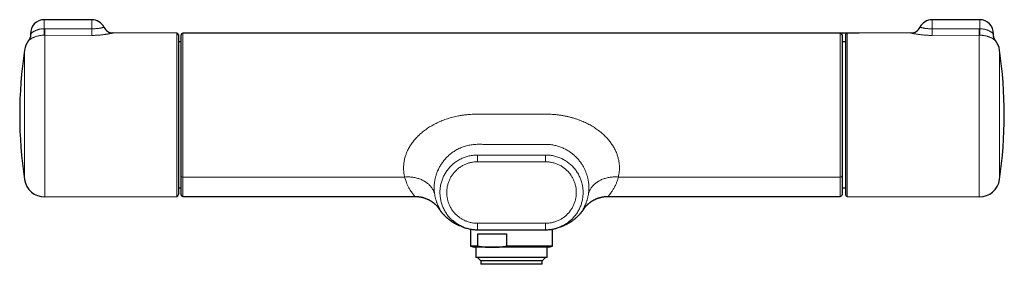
# Model space of a CAD drawing. Header units: millimetres. Extents: x 8 to 1132, y 12 to 2282.
# Tile 35 of 53: x 482 to 772, y 1252 to 1324. Entities that reach past the tile are written whole.
import ezdxf

# ---------------------------------------------------------------- set-up
doc = ezdxf.new("R2010")
doc.units = ezdxf.units.MM

msp = doc.modelspace()

# ---------------------------------------------------------------- linework, layer by layer
at = {"color": 7, "linetype": 'Continuous', "lineweight": 30}
for p, q in [((503.57, 1324), (489.57, 1324)), ((764.73, 1324), (750.73, 1324)), ((528.57, 1320), (509.84, 1320.08)), ((529.07, 1319.5), (529.07, 1272.5)), ((729.29, 1320.02), (530.31, 1320.02)), ((725.23, 1319.5), (725.23, 1272.5)), ((744.46, 1320.08), (725.73, 1320)), ((529.81, 1317.51), (529.07, 1317.51)), ((725.23, 1317.51), (724.21, 1317.51)), ((529.07, 1274.48), (529.81, 1274.48)), ((724.21, 1274.48), (725.23, 1274.48)), ((489.73, 1271.83), (528.57, 1272)), ((530.31, 1271.99), (598.55, 1271.99)), ((655.47, 1271.99), (723.71, 1271.99)), ((725.73, 1272), (764.57, 1271.83)), ((605.51, 1268.63), (605.29, 1268.95)), ((648.51, 1268.63), (648.73, 1268.95)), ((614.96, 1262.27), (614.96, 1257.38)), ((637.01, 1262.08), (617.01, 1262.08)), ((617.09, 1261), (625.49, 1261)), ((617.09, 1257.38), (617.09, 1261)), ((625.49, 1261), (625.49, 1257.38)), ((639.06, 1257.38), (639.06, 1262.27)), ((614.96, 1257.38), (616.01, 1257)), ((617.09, 1257.38), (614.96, 1257.38)), ((621.29, 1257), (616.01, 1257)), ((616.51, 1257), (616.51, 1254)), ((638.01, 1257), (621.29, 1257)), ((639.06, 1257.38), (625.49, 1257.38)), ((637.51, 1254), (637.51, 1257)), ((638.01, 1257), (639.06, 1257.38)), ((637.51, 1254), (616.51, 1254)), ((617.01, 1254), (618.01, 1253)), ((636.01, 1253), (637.01, 1254)), ((618.01, 1253), (618.01, 1252)), ((636.01, 1253), (618.01, 1253)), ((636.01, 1252), (618.01, 1252)), ((636.01, 1252), (636.01, 1253))]:
    msp.add_line(p, q, dxfattribs=at)
at = {"color": 8, "linetype": 'Continuous', "lineweight": 0}
for p, q in [((489.57, 1321.35), (489.57, 1324)), ((503.57, 1321.31), (503.57, 1324)), ((750.73, 1324), (750.73, 1321.31)), ((764.73, 1324), (764.73, 1321.35)), ((489.57, 1321.35), (489.75, 1321.35)), ((764.56, 1321.35), (764.73, 1321.35)), ((489.73, 1319.45), (489.62, 1319.45)), ((489.73, 1319.45), (489.73, 1271.83)), ((503.56, 1319.38), (489.73, 1319.45)), ((528.57, 1272), (528.57, 1320)), ((725.73, 1320), (725.73, 1272)), ((764.57, 1319.45), (750.75, 1319.38)), ((764.57, 1271.83), (764.57, 1319.45)), ((764.69, 1319.45), (764.57, 1319.45)), ((483.77, 1276.95), (483.77, 1315.05)), ((770.53, 1315.05), (770.53, 1276.95)), ((617.01, 1282.18), (617.01, 1284.17)), ((617.01, 1284.17), (637.01, 1284.17)), ((637.01, 1284.17), (637.01, 1282.18)), ((637.01, 1282.18), (617.01, 1282.18)), ((595.58, 1277.69), (530.31, 1277.69)), ((723.71, 1277.69), (658.44, 1277.69)), ((617.01, 1264.08), (617.01, 1262.08)), ((617.01, 1264.08), (637.01, 1264.08)), ((637.01, 1262.08), (637.01, 1264.08)), ((642.33, 1263.38), (642.34, 1263.39))]:
    msp.add_line(p, q, dxfattribs=at)
at = {"color": 8, "linetype": 'Continuous', "lineweight": 0, "flags": 128}
for points in [[(489.75, 1321.35), (497.75, 1321.33), (503.57, 1321.31)], [(750.73, 1321.31), (758.73, 1321.33), (764.56, 1321.35)], [(604.41, 1272.58), (604.35, 1272.81), (604.29, 1273.04), (604.21, 1273.26), (604.13, 1273.48), (604.03, 1273.7), (603.93, 1273.91), (603.81, 1274.12), (603.69, 1274.33), (603.55, 1274.53), (603.41, 1274.73), (603.25, 1274.92), (603.09, 1275.11), (602.92, 1275.29), (602.74, 1275.47), (602.55, 1275.64), (602.35, 1275.81), (602.15, 1275.97), (601.94, 1276.12), (601.72, 1276.27), (601.49, 1276.41), (601.26, 1276.55), (601.02, 1276.68), (600.77, 1276.8), (600.51, 1276.92), (600.26, 1277.02), (599.99, 1277.12), (599.72, 1277.22), (599.45, 1277.3), (599.17, 1277.38), (598.88, 1277.45), (598.6, 1277.51), (598.3, 1277.57), (598.01, 1277.61), (597.71, 1277.65), (597.41, 1277.68), (597.11, 1277.7), (596.81, 1277.72), (596.5, 1277.72), (596.2, 1277.72), (595.89, 1277.71), (595.58, 1277.69)], [(598.55, 1271.99), (598.56, 1271.99), (598.55, 1272.01), (598.52, 1272.05), (598.47, 1272.13), (598.39, 1272.23), (598.31, 1272.34), (598.21, 1272.46), (598.08, 1272.63), (597.93, 1272.82), (597.77, 1273.04), (597.6, 1273.29), (597.42, 1273.55), (597.22, 1273.85), (597.02, 1274.18), (596.82, 1274.53), (596.62, 1274.9), (596.43, 1275.3), (596.25, 1275.7), (596.08, 1276.12), (595.9, 1276.62), (595.73, 1277.14), (595.58, 1277.69), (595.58, 1277.69), (595.58, 1277.69)], [(649.61, 1272.58), (649.67, 1272.81), (649.73, 1273.04), (649.81, 1273.26), (649.89, 1273.48), (649.99, 1273.7), (650.1, 1273.91), (650.21, 1274.12), (650.34, 1274.33), (650.47, 1274.53), (650.62, 1274.73), (650.77, 1274.92), (650.93, 1275.11), (651.1, 1275.29), (651.28, 1275.47), (651.47, 1275.64), (651.67, 1275.81), (651.87, 1275.97), (652.09, 1276.12), (652.31, 1276.27), (652.53, 1276.41), (652.77, 1276.55), (653.01, 1276.68), (653.25, 1276.8), (653.51, 1276.92), (653.77, 1277.02), (654.03, 1277.12), (654.3, 1277.22), (654.58, 1277.3), (654.86, 1277.38), (655.14, 1277.45), (655.43, 1277.51), (655.72, 1277.57), (656.01, 1277.61), (656.31, 1277.65), (656.61, 1277.68), (656.91, 1277.7), (657.21, 1277.72), (657.52, 1277.72), (657.83, 1277.72), (658.13, 1277.71), (658.44, 1277.69)]]:
    msp.add_lwpolyline(points, dxfattribs=at)
at = {"color": 7, "linetype": 'Continuous', "lineweight": 30, "flags": 128}
msp.add_lwpolyline([(509.84, 1320.08), (509.79, 1320.08), (509.77, 1320.08), (509.77, 1320.08), (509.77, 1320.08), (509.77, 1320.08), (509.77, 1320.08), (509.77, 1320.08), (509.77, 1320.08), (509.77, 1320.08), (509.77, 1320.08), (509.77, 1320.08), (509.77, 1320.08), (509.77, 1320.08), (509.77, 1320.08), (509.77, 1320.08)], dxfattribs=at)
at = {"color": 7, "linetype": 'Continuous', "lineweight": 30}
for centre, radius, start, end in [((489.57, 1320), 4, 90, 182.7404), ((503.57, 1320), 4, 26.1475, 90), ((750.73, 1320), 4, 90, 153.8515), ((764.73, 1320), 4, 357.2601, 90), ((509.85, 1323.08), 3, 206.1314, 269.7475), ((744.45, 1323.08), 3, 270.2512, 333.8725), ((489.71, 1314.17), 6, 142.3858, 171.5732), ((528.57, 1319.5), 0.5, 0, 89.75), ((530.31, 1319.52), 0.5, 89.991, 179.9394), ((723.71, 1319.52), 0.5, 0.0039, 89.9681), ((725.73, 1319.5), 0.5, 90.25, 180), ((764.6, 1314.17), 6, 8.4268, 37.6145), ((612.37, 1296), 130, 171.5732, 188.4268), ((641.93, 1296), 130, 351.5732, 8.4268), ((489.71, 1277.83), 6, 188.4268, 270.25), ((764.6, 1277.83), 6, 269.75, 351.5732), ((528.57, 1272.5), 0.5, 270.25, 0), ((530.31, 1272.49), 0.5, 180, 269.9955), ((723.71, 1272.49), 0.5, 269.9974, 0), ((725.73, 1272.5), 0.5, 180, 269.75), ((504, 1010.45), 274.91, 66.721, 66.9394)]:
    msp.add_arc(centre, radius, start, end, dxfattribs=at)
at = {"color": 8, "linetype": 'Continuous', "lineweight": 0}
for centre, radius, start, end in [((616.16, 1323.48), 126.61, 180.9651, 181.8247), ((42.97, 1323.48), 446.79, 359.4833, 359.7268), ((32.19, 1323.55), 471.39, 359.4937, 359.7279), ((1222.1, 1323.55), 471.37, 180.2721, 180.5063), ((1211.34, 1323.48), 446.79, 180.2732, 180.5167), ((638.14, 1323.48), 126.61, 358.1753, 359.0349), ((530.26, 1278.14), 0.453, 188.7196, 276.6367), ((723.76, 1278.14), 0.453, 263.3631, 351.2806)]:
    msp.add_arc(centre, radius, start, end, dxfattribs=at)
for points, knots in [([(485.58, 1319.81), (485.57, 1319.81), (485.57, 1319.8), (485.59, 1319.82), (485.63, 1319.86), (485.71, 1319.93), (485.8, 1320.02), (485.93, 1320.12), (486.08, 1320.24), (486.25, 1320.36), (486.44, 1320.48), (486.65, 1320.6), (486.89, 1320.72), (487.14, 1320.84), (487.4, 1320.95), (487.68, 1321.04), (487.97, 1321.13), (488.28, 1321.2), (488.59, 1321.26), (488.91, 1321.31), (489.24, 1321.34), (489.46, 1321.34), (489.57, 1321.35)], [0, 0, 0, 0, 0.006004, 0.060033, 0.114246, 0.168302, 0.220982, 0.2739, 0.326854, 0.379583, 0.431644, 0.483889, 0.536138, 0.588204, 0.639574, 0.691123, 0.742668, 0.794034, 0.845434, 0.897019, 0.948602, 1, 1, 1, 1]), ([(503.57, 1321.31), (503.65, 1321.31), (503.8, 1321.31), (504.05, 1321.31), (504.32, 1321.33), (504.62, 1321.34), (504.9, 1321.37), (505.19, 1321.4), (505.46, 1321.43), (505.72, 1321.47), (505.96, 1321.5), (506.19, 1321.55), (506.39, 1321.58), (506.57, 1321.62), (506.74, 1321.66), (506.87, 1321.69), (506.98, 1321.72), (507.07, 1321.74), (507.13, 1321.75), (507.16, 1321.76), (507.16, 1321.76), (507.16, 1321.76)], [0, 0, 0, 0, 0.039455, 0.079097, 0.130681, 0.182267, 0.235544, 0.288824, 0.3431, 0.397379, 0.453428, 0.509479, 0.565158, 0.620839, 0.678235, 0.735633, 0.791491, 0.84735, 0.904845, 0.962339, 1, 1, 1, 1]), ([(747.15, 1321.76), (747.15, 1321.76), (747.14, 1321.76), (747.16, 1321.76), (747.21, 1321.75), (747.28, 1321.73), (747.38, 1321.7), (747.49, 1321.68), (747.63, 1321.64), (747.79, 1321.61), (747.97, 1321.57), (748.16, 1321.54), (748.36, 1321.5), (748.59, 1321.47), (748.82, 1321.43), (749.07, 1321.4), (749.33, 1321.37), (749.6, 1321.35), (749.87, 1321.33), (750.15, 1321.32), (750.44, 1321.31), (750.64, 1321.31), (750.73, 1321.31)], [0, 0, 0, 0, 0.0172864, 0.0722445, 0.1287435, 0.1852421, 0.2381182, 0.2909938, 0.3452794, 0.3995641, 0.4497182, 0.4998712, 0.5513186, 0.6027645, 0.6517139, 0.7006619, 0.7509512, 0.801239, 0.8501963, 0.8991526, 0.9495765, 1, 1, 1, 1]), ([(764.73, 1321.35), (764.82, 1321.35), (764.99, 1321.34), (765.26, 1321.32), (765.57, 1321.28), (765.89, 1321.23), (766.21, 1321.16), (766.51, 1321.08), (766.8, 1320.98), (767.07, 1320.88), (767.33, 1320.77), (767.58, 1320.64), (767.83, 1320.5), (768.06, 1320.36), (768.25, 1320.22), (768.4, 1320.1), (768.52, 1320), (768.62, 1319.92), (768.68, 1319.85), (768.72, 1319.81), (768.73, 1319.81), (768.73, 1319.81)], [0, 0, 0, 0, 0.03933, 0.078659, 0.131231, 0.184, 0.236772, 0.289349, 0.341121, 0.393073, 0.445029, 0.496804, 0.558518, 0.620383, 0.682083, 0.735859, 0.78975, 0.843497, 0.897619, 0.951902, 1, 1, 1, 1]), ([(489.62, 1319.45), (489.49, 1319.44), (489.24, 1319.44), (488.86, 1319.4), (488.48, 1319.36), (488.11, 1319.29), (487.75, 1319.21), (487.41, 1319.12), (487.08, 1319.02), (486.77, 1318.9), (486.48, 1318.78), (486.2, 1318.66), (485.96, 1318.53), (485.76, 1318.41), (485.6, 1318.31), (485.48, 1318.23), (485.35, 1318.14), (485.22, 1318.05), (485.12, 1317.97), (485.04, 1317.91), (484.99, 1317.87), (484.96, 1317.84), (484.95, 1317.83), (484.95, 1317.83), (484.96, 1317.83)], [0, 0, 0, 0, 0.044021, 0.088043, 0.133809, 0.179577, 0.225347, 0.271121, 0.318556, 0.365996, 0.416276, 0.466562, 0.518421, 0.570286, 0.608202, 0.646149, 0.68407, 0.742461, 0.800856, 0.8485, 0.896145, 0.944471, 0.992798, 1, 1, 1, 1]), ([(509.84, 1320.08), (509.84, 1320.08), (509.83, 1320.08), (509.8, 1320.07), (509.75, 1320.06), (509.68, 1320.05), (509.59, 1320.03), (509.47, 1320), (509.34, 1319.97), (509.18, 1319.94), (509.01, 1319.91), (508.82, 1319.87), (508.61, 1319.83), (508.38, 1319.79), (508.13, 1319.75), (507.88, 1319.71), (507.61, 1319.67), (507.32, 1319.63), (507.02, 1319.59), (506.7, 1319.55), (506.39, 1319.52), (506.06, 1319.49), (505.74, 1319.46), (505.4, 1319.44), (505.06, 1319.42), (504.71, 1319.4), (504.34, 1319.39), (503.96, 1319.38), (503.69, 1319.38), (503.56, 1319.38)], [0, 0, 0, 0, 0.035515, 0.070761, 0.10604, 0.141286, 0.177798, 0.214346, 0.250859, 0.287071, 0.323317, 0.359531, 0.39697, 0.434443, 0.471884, 0.508694, 0.545535, 0.582346, 0.620279, 0.658243, 0.696177, 0.732348, 0.768545, 0.804716, 0.84186, 0.879031, 0.916175, 0.958009, 1, 1, 1, 1]), ([(530.31, 1320.01), (530.31, 1320.01), (530.31, 1320.02), (530.31, 1320), (530.31, 1319.95), (530.31, 1319.85), (530.31, 1319.71), (530.31, 1319.53), (530.31, 1319.33), (530.31, 1319.1), (530.31, 1318.86), (530.31, 1318.59), (530.31, 1318.3), (530.31, 1317.96), (530.31, 1317.56), (530.31, 1317.1), (530.31, 1316.61), (530.31, 1316.11), (530.31, 1315.61), (530.31, 1315.12), (530.31, 1314.61), (530.31, 1314.08), (530.31, 1313.54), (530.31, 1312.98), (530.31, 1312.4), (530.31, 1311.81), (530.31, 1311.2), (530.31, 1310.57), (530.31, 1309.92), (530.31, 1309.24), (530.31, 1308.55), (530.31, 1307.84), (530.31, 1307.12), (530.31, 1306.4), (530.31, 1305.68), (530.31, 1304.95), (530.31, 1304.2), (530.31, 1303.44), (530.31, 1302.66), (530.31, 1301.87), (530.31, 1301.07), (530.31, 1300.27), (530.31, 1299.46), (530.31, 1298.66), (530.31, 1297.87), (530.31, 1297.07), (530.31, 1296.27), (530.31, 1295.47), (530.31, 1294.66), (530.31, 1293.84), (530.31, 1293.02), (530.31, 1292.21), (530.31, 1291.34), (530.31, 1290.42), (530.31, 1289.46), (530.31, 1288.5), (530.31, 1287.62), (530.31, 1286.8), (530.31, 1286.05), (530.31, 1285.3), (530.31, 1284.58), (530.31, 1283.81), (530.31, 1283.01), (530.31, 1282.18), (530.31, 1281.38), (530.31, 1280.65), (530.31, 1279.98), (530.31, 1279.38), (530.31, 1278.8), (530.31, 1278.23), (530.31, 1277.87), (530.31, 1277.69)], [0, 0, 0, 0, 0.0028813, 0.0172678, 0.0316458, 0.0487294, 0.0658276, 0.0829257, 0.1000092, 0.1140727, 0.1281487, 0.1422291, 0.1563052, 0.1703688, 0.1874231, 0.2044922, 0.2215615, 0.238616, 0.2526521, 0.2667006, 0.280753, 0.2948011, 0.308837, 0.3224519, 0.336078, 0.3497081, 0.3633346, 0.3769497, 0.3909594, 0.4049812, 0.4190073, 0.4330294, 0.4470393, 0.4606491, 0.4742703, 0.4878953, 0.5015163, 0.5151259, 0.5291318, 0.5431499, 0.5571721, 0.5711903, 0.5851964, 0.5988208, 0.6124565, 0.6260959, 0.6397313, 0.6533555, 0.6673771, 0.6814111, 0.6954494, 0.7094837, 0.7235057, 0.7405339, 0.7575766, 0.7746193, 0.7916473, 0.8056628, 0.8196906, 0.8337226, 0.8477505, 0.8617658, 0.8787922, 0.8958332, 0.9128743, 0.9299008, 0.9439126, 0.9579367, 0.9719647, 0.9859885, 1, 1, 1, 1]), ([(723.71, 1277.69), (723.71, 1277.69), (723.71, 1277.87), (723.71, 1278.21), (723.71, 1278.76), (723.71, 1279.32), (723.71, 1279.96), (723.71, 1280.66), (723.71, 1281.44), (723.71, 1282.25), (723.71, 1283.04), (723.71, 1283.79), (723.71, 1284.5), (723.71, 1285.23), (723.71, 1285.97), (723.71, 1286.78), (723.71, 1287.66), (723.71, 1288.6), (723.71, 1289.56), (723.71, 1290.47), (723.71, 1291.33), (723.71, 1292.14), (723.71, 1292.96), (723.71, 1293.78), (723.71, 1294.59), (723.71, 1295.39), (723.71, 1296.19), (723.71, 1296.99), (723.71, 1297.79), (723.71, 1298.59), (723.71, 1299.39), (723.71, 1300.21), (723.71, 1301.01), (723.71, 1301.81), (723.71, 1302.66), (723.71, 1303.56), (723.71, 1304.5), (723.71, 1305.42), (723.71, 1306.28), (723.71, 1307.06), (723.71, 1307.78), (723.71, 1308.49), (723.71, 1309.19), (723.71, 1309.91), (723.71, 1310.67), (723.71, 1311.44), (723.71, 1312.2), (723.71, 1312.88), (723.71, 1313.49), (723.71, 1314.04), (723.71, 1314.57), (723.71, 1315.08), (723.71, 1315.58), (723.71, 1316.05), (723.71, 1316.51), (723.71, 1316.94), (723.71, 1317.34), (723.71, 1317.72), (723.71, 1318.08), (723.71, 1318.41), (723.71, 1318.71), (723.71, 1318.98), (723.71, 1319.22), (723.71, 1319.42), (723.71, 1319.59), (723.71, 1319.74), (723.71, 1319.85), (723.71, 1319.94), (723.71, 1319.99), (723.71, 1320.01), (723.71, 1320.01), (723.71, 1320)], [0, 0, 0, 0, 0.000001, 0.013567, 0.027133, 0.040759, 0.054385, 0.071458, 0.088545, 0.105633, 0.122706, 0.13676, 0.150826, 0.164897, 0.178963, 0.193017, 0.21008, 0.227158, 0.244236, 0.261299, 0.275343, 0.289399, 0.303459, 0.317515, 0.331558, 0.345178, 0.358808, 0.372443, 0.386073, 0.399693, 0.413706, 0.427731, 0.441761, 0.455786, 0.469799, 0.486807, 0.503829, 0.52085, 0.537857, 0.551857, 0.565868, 0.579884, 0.593896, 0.607895, 0.624924, 0.641968, 0.659012, 0.676041, 0.69006, 0.704092, 0.718127, 0.732159, 0.746179, 0.760672, 0.775178, 0.789688, 0.804194, 0.818687, 0.833658, 0.848644, 0.863635, 0.878621, 0.893591, 0.907982, 0.922386, 0.936795, 0.951199, 0.96559, 0.980422, 0.995264, 1, 1, 1, 1]), ([(750.75, 1319.38), (750.58, 1319.38), (750.25, 1319.38), (749.75, 1319.39), (749.25, 1319.41), (748.77, 1319.44), (748.3, 1319.48), (747.85, 1319.52), (747.42, 1319.57), (747, 1319.62), (746.62, 1319.68), (746.25, 1319.73), (745.92, 1319.79), (745.64, 1319.84), (745.42, 1319.88), (745.25, 1319.92), (745.09, 1319.95), (744.95, 1319.98), (744.82, 1320), (744.71, 1320.03), (744.62, 1320.05), (744.55, 1320.06), (744.5, 1320.07), (744.47, 1320.08), (744.46, 1320.08), (744.46, 1320.08), (744.46, 1320.08)], [0, 0, 0, 0, 0.051868, 0.103736, 0.156848, 0.209959, 0.260635, 0.311311, 0.363201, 0.41509, 0.465163, 0.515234, 0.566601, 0.617966, 0.651902, 0.685863, 0.719797, 0.754768, 0.789769, 0.824739, 0.859257, 0.893807, 0.928325, 0.964044, 0.999799, 1, 1, 1, 1]), ([(769.35, 1317.83), (769.35, 1317.83), (769.35, 1317.84), (769.32, 1317.86), (769.28, 1317.89), (769.22, 1317.94), (769.14, 1318.01), (769.04, 1318.08), (768.93, 1318.16), (768.79, 1318.26), (768.63, 1318.36), (768.45, 1318.47), (768.23, 1318.59), (767.99, 1318.71), (767.73, 1318.83), (767.47, 1318.93), (767.22, 1319.02), (767, 1319.09), (766.73, 1319.17), (766.42, 1319.24), (766.1, 1319.31), (765.8, 1319.36), (765.54, 1319.39), (765.27, 1319.42), (764.98, 1319.44), (764.79, 1319.45), (764.69, 1319.45)], [0, 0, 0, 0, 0.040639, 0.088479, 0.136998, 0.185515, 0.230088, 0.27466, 0.319876, 0.36509, 0.411592, 0.458091, 0.505604, 0.553112, 0.600588, 0.648059, 0.680754, 0.713481, 0.746172, 0.791663, 0.837152, 0.86868, 0.900245, 0.931772, 0.96579, 1, 1, 1, 1]), ([(595.58, 1277.69), (595.58, 1277.69), (595.52, 1277.85), (595.49, 1278.18), (595.38, 1278.68), (595.32, 1279.2), (595.28, 1279.71), (595.26, 1280.2), (595.27, 1280.67), (595.29, 1281.15), (595.33, 1281.64), (595.4, 1282.16), (595.51, 1282.72), (595.65, 1283.31), (595.81, 1283.86), (595.98, 1284.37), (596.16, 1284.83), (596.35, 1285.29), (596.55, 1285.71), (596.74, 1286.07), (596.95, 1286.46), (597.23, 1286.93), (597.59, 1287.47), (597.98, 1288), (598.39, 1288.52), (598.83, 1289.04), (599.31, 1289.55), (599.81, 1290.03), (600.33, 1290.51), (600.87, 1290.96), (601.43, 1291.4), (602.01, 1291.82), (602.61, 1292.23), (603.22, 1292.61), (603.86, 1292.98), (604.51, 1293.32), (605.19, 1293.66), (605.91, 1293.99), (606.66, 1294.3), (607.42, 1294.59), (608.2, 1294.85), (608.99, 1295.09), (609.79, 1295.31), (610.6, 1295.51), (611.47, 1295.69), (612.41, 1295.86), (613.41, 1295.99), (614.42, 1296.1), (615.43, 1296.16), (616.44, 1296.21), (619.13, 1296.23), (623.49, 1296.21), (629.64, 1296.21), (634.04, 1296.22), (636.69, 1296.21), (637.48, 1296.2), (638.26, 1296.18), (639.05, 1296.14), (639.9, 1296.08), (640.82, 1295.97), (641.81, 1295.83), (642.79, 1295.65), (643.75, 1295.44), (644.67, 1295.2), (645.57, 1294.93), (646.46, 1294.64), (647.28, 1294.33), (648.04, 1294.02), (648.74, 1293.7), (649.43, 1293.37), (650.11, 1293.01), (650.77, 1292.63), (651.41, 1292.23), (652.03, 1291.81), (652.64, 1291.37), (653.2, 1290.93), (653.7, 1290.5), (654.16, 1290.09), (654.6, 1289.66), (655.02, 1289.22), (655.43, 1288.76), (655.82, 1288.29), (656.19, 1287.8), (656.54, 1287.31), (656.87, 1286.79), (657.18, 1286.26), (657.47, 1285.72), (657.73, 1285.17), (657.95, 1284.64), (658.13, 1284.12), (658.29, 1283.63), (658.42, 1283.14), (658.53, 1282.64), (658.62, 1282.15), (658.69, 1281.66), (658.73, 1281.17), (658.76, 1280.67), (658.76, 1280.16), (658.72, 1279.63), (658.67, 1279.12), (658.6, 1278.63), (658.52, 1278.15), (658.47, 1277.85), (658.44, 1277.69)], [0, 0, 0, 0, 0.000001, 0.008312, 0.01663, 0.024947, 0.033256, 0.040133, 0.047019, 0.053907, 0.060791, 0.067666, 0.075671, 0.083682, 0.091687, 0.097868, 0.104055, 0.110242, 0.116423, 0.120676, 0.124928, 0.132539, 0.14016, 0.147781, 0.155393, 0.163307, 0.171228, 0.179151, 0.187066, 0.195082, 0.203106, 0.21113, 0.219148, 0.227351, 0.23556, 0.24377, 0.251974, 0.261084, 0.270198, 0.279313, 0.288423, 0.297685, 0.306952, 0.316219, 0.325481, 0.336776, 0.34808, 0.359394, 0.370711, 0.382025, 0.393325, 0.460702, 0.528079, 0.599269, 0.608053, 0.61684, 0.625626, 0.634408, 0.643188, 0.654312, 0.665443, 0.676574, 0.687698, 0.698144, 0.708595, 0.719047, 0.729491, 0.738042, 0.746601, 0.755161, 0.763718, 0.772268, 0.780706, 0.789151, 0.797595, 0.806032, 0.812989, 0.819954, 0.826921, 0.833884, 0.84084, 0.847951, 0.855069, 0.862186, 0.869296, 0.876686, 0.884086, 0.891486, 0.898876, 0.905486, 0.912103, 0.918721, 0.925331, 0.932168, 0.939012, 0.945856, 0.952694, 0.960563, 0.96844, 0.976329, 0.984226, 0.99212, 1, 1, 1, 1]), ([(649.61, 1272.58), (649.63, 1272.71), (649.67, 1272.97), (649.71, 1273.39), (649.75, 1273.82), (649.76, 1274.25), (649.76, 1274.67), (649.75, 1275.08), (649.73, 1275.5), (649.68, 1275.93), (649.63, 1276.36), (649.56, 1276.79), (649.47, 1277.2), (649.37, 1277.63), (649.26, 1278.05), (649.13, 1278.46), (648.99, 1278.85), (648.84, 1279.25), (648.67, 1279.66), (648.47, 1280.08), (648.25, 1280.51), (648.02, 1280.94), (647.75, 1281.37), (647.45, 1281.82), (647.12, 1282.27), (646.77, 1282.71), (646.4, 1283.14), (646, 1283.56), (645.63, 1283.91), (645.31, 1284.2), (644.98, 1284.48), (644.58, 1284.79), (644.12, 1285.12), (643.63, 1285.43), (643.13, 1285.72), (642.61, 1286), (642.07, 1286.25), (641.51, 1286.48), (640.94, 1286.68), (640.35, 1286.86), (639.74, 1287.01), (639.12, 1287.14), (638.54, 1287.22), (637.98, 1287.27), (637.46, 1287.3), (636.94, 1287.31), (636.42, 1287.31), (634.23, 1287.31), (630.36, 1287.31), (624.82, 1287.31), (620.9, 1287.3), (618.59, 1287.31), (617.9, 1287.32), (617.21, 1287.32), (616.51, 1287.31), (615.82, 1287.26), (615.12, 1287.17), (614.43, 1287.05), (613.76, 1286.89), (613.11, 1286.69), (612.48, 1286.47), (611.86, 1286.21), (611.26, 1285.92), (610.67, 1285.6), (610.11, 1285.26), (609.58, 1284.89), (609.07, 1284.5), (608.59, 1284.09), (608.13, 1283.66), (607.69, 1283.21), (607.29, 1282.76), (606.93, 1282.31), (606.6, 1281.85), (606.29, 1281.39), (606, 1280.93), (605.75, 1280.47), (605.55, 1280.07), (605.39, 1279.74), (605.25, 1279.41), (605.09, 1279.02), (604.93, 1278.59), (604.8, 1278.15), (604.68, 1277.73), (604.57, 1277.31), (604.49, 1276.89), (604.42, 1276.49), (604.35, 1276.05), (604.3, 1275.59), (604.27, 1275.11), (604.26, 1274.64), (604.26, 1274.2), (604.28, 1273.77), (604.31, 1273.35), (604.35, 1272.96), (604.39, 1272.71), (604.41, 1272.58)], [0, 0, 0, 0, 0.011778, 0.023562, 0.035345, 0.047121, 0.056737, 0.066363, 0.075989, 0.08561, 0.095222, 0.103549, 0.111882, 0.120215, 0.12854, 0.135776, 0.143018, 0.15026, 0.157494, 0.164994, 0.172503, 0.180012, 0.18751, 0.195533, 0.203582, 0.211645, 0.219708, 0.227759, 0.235782, 0.240783, 0.245784, 0.253604, 0.261433, 0.269263, 0.277084, 0.285214, 0.293354, 0.301495, 0.309626, 0.318155, 0.326696, 0.335236, 0.343766, 0.350829, 0.357897, 0.364971, 0.372049, 0.379122, 0.454428, 0.529734, 0.60504, 0.614454, 0.62387, 0.633284, 0.642696, 0.652229, 0.661778, 0.671326, 0.68086, 0.689911, 0.69899, 0.708081, 0.717171, 0.726247, 0.735296, 0.743997, 0.75273, 0.761476, 0.770219, 0.778945, 0.787641, 0.795728, 0.803843, 0.811972, 0.820101, 0.828217, 0.836305, 0.841097, 0.845889, 0.853871, 0.861862, 0.869854, 0.877838, 0.886072, 0.894313, 0.902555, 0.910791, 0.921822, 0.932862, 0.943906, 0.954941, 0.966202, 0.977469, 0.988737, 1, 1, 1, 1]), ([(609.56, 1264.97), (609.44, 1265.08), (609.18, 1265.32), (608.79, 1265.73), (608.39, 1266.2), (608.02, 1266.7), (607.67, 1267.21), (607.35, 1267.75), (607.06, 1268.3), (606.81, 1268.86), (606.59, 1269.44), (606.4, 1270.04), (606.24, 1270.64), (606.12, 1271.25), (606.03, 1271.86), (605.97, 1272.48), (605.96, 1273.1), (605.97, 1273.72), (606.02, 1274.34), (606.11, 1274.95), (606.23, 1275.56), (606.38, 1276.16), (606.57, 1276.76), (606.79, 1277.34), (607.04, 1277.91), (607.33, 1278.46), (607.64, 1278.99), (607.99, 1279.51), (608.36, 1280.01), (608.76, 1280.48), (609.19, 1280.93), (609.64, 1281.36), (610.11, 1281.76), (610.61, 1282.14), (611.12, 1282.48), (611.66, 1282.8), (612.21, 1283.08), (612.78, 1283.34), (613.36, 1283.56), (613.96, 1283.75), (614.57, 1283.91), (615.19, 1284.03), (615.82, 1284.11), (616.42, 1284.17), (616.82, 1284.17), (617.01, 1284.17)], [0, 0, 0, 0, 0.0170218, 0.0403698, 0.063791, 0.0872499, 0.1107093, 0.1341318, 0.1574806, 0.1808252, 0.204243, 0.2276988, 0.2511553, 0.2745749, 0.2979207, 0.3212572, 0.344667, 0.3681147, 0.3915628, 0.4149738, 0.4383112, 0.461663, 0.4850886, 0.5085517, 0.5320149, 0.5554407, 0.5787927, 0.602132, 0.6255449, 0.648995, 0.6724447, 0.6958568, 0.7191954, 0.7425426, 0.7659638, 0.7894219, 0.8128791, 0.8362984, 0.8596444, 0.8834134, 0.9072403, 0.9310867, 0.9549135, 0.9786823, 1, 1, 1, 1]), ([(637.01, 1284.17), (637.01, 1284.17), (637.21, 1284.17), (637.6, 1284.16), (638.19, 1284.12), (638.79, 1284.04), (639.39, 1283.92), (639.99, 1283.77), (640.59, 1283.58), (641.18, 1283.36), (641.76, 1283.11), (642.31, 1282.83), (642.84, 1282.52), (643.35, 1282.18), (643.85, 1281.81), (644.34, 1281.4), (644.8, 1280.98), (645.22, 1280.53), (645.62, 1280.06), (645.99, 1279.57), (646.34, 1279.05), (646.67, 1278.51), (646.95, 1277.96), (647.21, 1277.4), (647.43, 1276.83), (647.62, 1276.24), (647.78, 1275.63), (647.9, 1275.02), (647.99, 1274.4), (648.05, 1273.78), (648.07, 1273.17), (648.05, 1272.55), (648, 1271.93), (647.92, 1271.31), (647.8, 1270.7), (647.64, 1270.1), (647.46, 1269.51), (647.24, 1268.93), (646.99, 1268.36), (646.7, 1267.8), (646.39, 1267.26), (646.04, 1266.75), (645.68, 1266.26), (645.28, 1265.79), (644.88, 1265.36), (644.6, 1265.1), (644.48, 1264.98)], [0, 0, 0, 0, 0.000002, 0.022102, 0.044265, 0.067387, 0.090526, 0.113647, 0.137439, 0.16125, 0.185041, 0.208148, 0.231273, 0.25438, 0.278157, 0.301953, 0.325729, 0.348806, 0.371901, 0.394978, 0.418724, 0.442488, 0.466234, 0.489308, 0.512401, 0.535476, 0.559222, 0.582986, 0.606732, 0.629801, 0.652887, 0.675956, 0.699696, 0.723455, 0.747195, 0.77028, 0.793383, 0.816468, 0.840226, 0.864004, 0.887763, 0.910838, 0.933931, 0.957006, 0.980751, 1, 1, 1, 1]), ([(617.01, 1282.18), (616.84, 1282.17), (616.5, 1282.17), (616, 1282.12), (615.49, 1282.05), (614.99, 1281.95), (614.5, 1281.83), (614.02, 1281.67), (613.54, 1281.49), (613.08, 1281.28), (612.62, 1281.05), (612.19, 1280.79), (611.76, 1280.51), (611.36, 1280.2), (610.97, 1279.87), (610.6, 1279.52), (610.25, 1279.15), (609.92, 1278.76), (609.62, 1278.36), (609.34, 1277.93), (609.08, 1277.49), (608.85, 1277.04), (608.64, 1276.58), (608.46, 1276.1), (608.3, 1275.61), (608.18, 1275.12), (608.08, 1274.62), (608.01, 1274.12), (607.97, 1273.61), (607.96, 1273.1), (607.97, 1272.6), (608.01, 1272.09), (608.09, 1271.59), (608.19, 1271.09), (608.32, 1270.6), (608.47, 1270.11), (608.66, 1269.64), (608.86, 1269.17), (609.1, 1268.72), (609.36, 1268.29), (609.64, 1267.86), (609.95, 1267.46), (610.28, 1267.07), (610.63, 1266.7), (611, 1266.35), (611.39, 1266.03), (611.8, 1265.72), (612.23, 1265.44), (612.67, 1265.18), (613.12, 1264.95), (613.59, 1264.74), (614.06, 1264.56), (614.55, 1264.41), (615.05, 1264.29), (615.55, 1264.19), (616.04, 1264.12), (616.53, 1264.08), (616.85, 1264.08), (617.01, 1264.08)], [0, 0, 0, 0, 0.0178375, 0.0357307, 0.0536528, 0.0715752, 0.0894694, 0.1073075, 0.1251471, 0.1430428, 0.1609675, 0.1788931, 0.1967905, 0.2146313, 0.2324656, 0.250356, 0.2682752, 0.2861947, 0.304086, 0.3219209, 0.3397624, 0.3576602, 0.3755867, 0.3935131, 0.4114107, 0.4292521, 0.4470826, 0.4649695, 0.4828846, 0.5007993, 0.518685, 0.5365148, 0.5543522, 0.5722461, 0.5901681, 0.6080894, 0.6259816, 0.6438179, 0.6616617, 0.6795618, 0.6974902, 0.715418, 0.7333169, 0.7511599, 0.7690289, 0.7869541, 0.8049081, 0.8228621, 0.8407874, 0.8586565, 0.8765336, 0.894467, 0.9124296, 0.930393, 0.9483281, 0.9662064, 0.9831033, 1, 1, 1, 1]), ([(637.01, 1264.08), (637.18, 1264.08), (637.52, 1264.08), (638.03, 1264.13), (638.53, 1264.2), (639.03, 1264.3), (639.52, 1264.43), (640.01, 1264.58), (640.48, 1264.76), (640.95, 1264.97), (641.4, 1265.21), (641.84, 1265.46), (642.26, 1265.75), (642.67, 1266.05), (643.05, 1266.38), (643.42, 1266.73), (643.77, 1267.1), (644.1, 1267.49), (644.4, 1267.9), (644.69, 1268.32), (644.94, 1268.76), (645.18, 1269.21), (645.38, 1269.68), (645.56, 1270.15), (645.72, 1270.64), (645.84, 1271.13), (645.94, 1271.63), (646.01, 1272.13), (646.05, 1272.64), (646.07, 1273.15), (646.05, 1273.66), (646.01, 1274.16), (645.94, 1274.67), (645.83, 1275.16), (645.71, 1275.66), (645.55, 1276.14), (645.37, 1276.62), (645.16, 1277.08), (644.92, 1277.53), (644.66, 1277.97), (644.38, 1278.39), (644.07, 1278.8), (643.74, 1279.19), (643.39, 1279.55), (643.02, 1279.9), (642.63, 1280.23), (642.22, 1280.53), (641.79, 1280.82), (641.35, 1281.07), (640.9, 1281.3), (640.44, 1281.51), (639.96, 1281.69), (639.47, 1281.84), (638.98, 1281.97), (638.48, 1282.06), (637.98, 1282.13), (637.49, 1282.17), (637.17, 1282.17), (637.01, 1282.18)], [0, 0, 0, 0, 0.017837, 0.035731, 0.053653, 0.071575, 0.089469, 0.107307, 0.125147, 0.143042, 0.160967, 0.178892, 0.19679, 0.21463, 0.232465, 0.250355, 0.268274, 0.286194, 0.304085, 0.32192, 0.339762, 0.35766, 0.375586, 0.393513, 0.41141, 0.429252, 0.447082, 0.464969, 0.482884, 0.500799, 0.518684, 0.536514, 0.554351, 0.572245, 0.590167, 0.608089, 0.625981, 0.643817, 0.661661, 0.679561, 0.697489, 0.715417, 0.733316, 0.751159, 0.769028, 0.786953, 0.804907, 0.822861, 0.840787, 0.858656, 0.876533, 0.894466, 0.912429, 0.930392, 0.948327, 0.966205, 0.983103, 1, 1, 1, 1]), ([(530.31, 1277.69), (530.31, 1277.69), (530.31, 1277.56), (530.31, 1277.31), (530.31, 1276.86), (530.31, 1276.35), (530.31, 1275.79), (530.31, 1275.27), (530.31, 1274.81), (530.31, 1274.41), (530.31, 1274.06), (530.31, 1273.74), (530.31, 1273.45), (530.31, 1273.18), (530.31, 1272.94), (530.31, 1272.73), (530.31, 1272.55), (530.31, 1272.39), (530.31, 1272.25), (530.31, 1272.15), (530.31, 1272.07), (530.31, 1272.01), (530.31, 1271.99), (530.31, 1271.99), (530.31, 1271.99)], [0, 0, 0, 0, 0.000004, 0.035365, 0.070749, 0.129755, 0.188812, 0.24787, 0.306877, 0.35544, 0.404045, 0.452664, 0.501268, 0.54983, 0.597025, 0.64426, 0.691508, 0.738744, 0.785939, 0.834505, 0.883113, 0.931735, 0.980343, 1, 1, 1, 1]), ([(658.44, 1277.69), (658.44, 1277.69), (658.37, 1277.53), (658.33, 1277.2), (658.17, 1276.73), (658.01, 1276.28), (657.84, 1275.86), (657.65, 1275.41), (657.43, 1274.96), (657.19, 1274.51), (656.95, 1274.09), (656.73, 1273.73), (656.53, 1273.43), (656.35, 1273.17), (656.18, 1272.94), (656.02, 1272.73), (655.88, 1272.55), (655.76, 1272.39), (655.65, 1272.25), (655.56, 1272.14), (655.5, 1272.06), (655.47, 1272.01), (655.46, 1271.99), (655.47, 1271.99), (655.47, 1271.99)], [0, 0, 0, 0, 0.000004, 0.045434, 0.090906, 0.1364, 0.181885, 0.227328, 0.285724, 0.344166, 0.402609, 0.461006, 0.507589, 0.554216, 0.600851, 0.647466, 0.694038, 0.742377, 0.790788, 0.839216, 0.887612, 0.935939, 0.98498, 1, 1, 1, 1]), ([(723.71, 1271.99), (723.71, 1271.99), (723.71, 1272), (723.71, 1272.04), (723.71, 1272.14), (723.71, 1272.27), (723.71, 1272.43), (723.71, 1272.62), (723.71, 1272.82), (723.71, 1273.05), (723.71, 1273.3), (723.71, 1273.55), (723.71, 1273.78), (723.71, 1273.98), (723.71, 1274.19), (723.71, 1274.48), (723.71, 1274.86), (723.71, 1275.35), (723.71, 1275.83), (723.71, 1276.3), (723.71, 1276.75), (723.71, 1277.21), (723.71, 1277.53), (723.71, 1277.69)], [0, 0, 0, 0, 0.043017, 0.101954, 0.160941, 0.219928, 0.278864, 0.327374, 0.375927, 0.424494, 0.473046, 0.521556, 0.55211, 0.582664, 0.613274, 0.643884, 0.702761, 0.761664, 0.820541, 0.865395, 0.910271, 0.955147, 1, 1, 1, 1]), ([(604.41, 1272.58), (604.44, 1272.42), (604.49, 1272.1), (604.59, 1271.65), (604.69, 1271.23), (604.81, 1270.85), (604.92, 1270.49), (605.04, 1270.16), (605.16, 1269.86), (605.27, 1269.57), (605.39, 1269.31), (605.5, 1269.07), (605.6, 1268.86), (605.69, 1268.69), (605.76, 1268.55), (605.83, 1268.42), (605.89, 1268.31), (605.94, 1268.21), (605.97, 1268.14), (605.98, 1268.1), (605.98, 1268.08), (605.95, 1268.1), (605.91, 1268.14), (605.85, 1268.2), (605.77, 1268.3), (605.69, 1268.4), (605.6, 1268.52), (605.54, 1268.59), (605.51, 1268.63)], [0, 0, 0, 0, 0.03679, 0.073598, 0.110411, 0.147206, 0.183964, 0.220733, 0.257505, 0.294265, 0.332842, 0.37143, 0.410017, 0.448594, 0.478822, 0.509062, 0.549461, 0.589874, 0.630287, 0.670686, 0.711089, 0.751507, 0.791925, 0.832328, 0.874243, 0.916161, 0.958081, 1, 1, 1, 1]), ([(648.51, 1268.63), (648.48, 1268.58), (648.4, 1268.49), (648.29, 1268.34), (648.19, 1268.22), (648.12, 1268.14), (648.07, 1268.1), (648.05, 1268.08), (648.04, 1268.1), (648.05, 1268.14), (648.09, 1268.22), (648.15, 1268.33), (648.22, 1268.48), (648.32, 1268.66), (648.43, 1268.88), (648.55, 1269.13), (648.68, 1269.41), (648.8, 1269.71), (648.93, 1270.02), (649.05, 1270.36), (649.17, 1270.71), (649.28, 1271.05), (649.37, 1271.4), (649.46, 1271.77), (649.54, 1272.16), (649.59, 1272.44), (649.61, 1272.58)], [0, 0, 0, 0, 0.054273, 0.108546, 0.162815, 0.203637, 0.244475, 0.285312, 0.326134, 0.370566, 0.415017, 0.459469, 0.503902, 0.548923, 0.593962, 0.639001, 0.684023, 0.723262, 0.762514, 0.801763, 0.840999, 0.872791, 0.9046, 0.936411, 0.968214, 1, 1, 1, 1])]:
    msp.add_open_spline(points, degree=3, knots=knots, dxfattribs=at)
at = {"color": 7, "linetype": 'Continuous', "lineweight": 30}
for points, knots in [([(485.57, 1319.81), (485.57, 1319.81), (485.58, 1319.76), (485.58, 1319.65), (485.57, 1319.5), (485.56, 1319.35), (485.54, 1319.21), (485.52, 1319.06), (485.49, 1318.92), (485.45, 1318.79), (485.4, 1318.65), (485.35, 1318.53), (485.3, 1318.4), (485.24, 1318.29), (485.19, 1318.18), (485.12, 1318.08), (485.06, 1317.98), (485.01, 1317.9), (484.97, 1317.85), (484.95, 1317.83)], [0, 0, 0, 0, 0.001362, 0.073623, 0.145192, 0.216017, 0.286038, 0.355183, 0.423363, 0.490475, 0.556392, 0.620958, 0.683983, 0.745229, 0.804397, 0.861107, 0.914872, 0.965053, 1, 1, 1, 1]), ([(529.81, 1278.08), (529.81, 1278.29), (529.81, 1278.72), (529.81, 1279.4), (529.81, 1280.1), (529.81, 1280.79), (529.81, 1281.46), (529.81, 1282.1), (529.81, 1282.76), (529.81, 1283.43), (529.81, 1284.16), (529.81, 1284.97), (529.81, 1285.84), (529.81, 1286.73), (529.81, 1287.58), (529.81, 1288.39), (529.81, 1289.15), (529.81, 1289.93), (529.81, 1290.71), (529.81, 1291.55), (529.81, 1292.46), (529.81, 1293.42), (529.81, 1294.4), (529.81, 1295.32), (529.81, 1296.18), (529.81, 1296.98), (529.81, 1297.79), (529.81, 1298.59), (529.81, 1299.44), (529.81, 1300.35), (529.81, 1301.3), (529.81, 1302.25), (529.81, 1303.13), (529.81, 1303.94), (529.81, 1304.7), (529.81, 1305.44), (529.81, 1306.17), (529.81, 1306.94), (529.81, 1307.74), (529.81, 1308.58), (529.81, 1309.39), (529.81, 1310.14), (529.81, 1310.82), (529.81, 1311.43), (529.81, 1312.03), (529.81, 1312.61), (529.81, 1313.21), (529.81, 1313.82), (529.81, 1314.44), (529.81, 1315.04), (529.81, 1315.56), (529.81, 1316.03), (529.81, 1316.44), (529.81, 1316.82), (529.81, 1317.19), (529.81, 1317.55), (529.81, 1317.9), (529.81, 1318.24), (529.81, 1318.54), (529.81, 1318.79), (529.81, 1318.98), (529.81, 1319.14), (529.81, 1319.27), (529.81, 1319.37), (529.81, 1319.45), (529.81, 1319.5), (529.81, 1319.52), (529.81, 1319.51), (529.81, 1319.51)], [0, 0, 0, 0, 0.017026, 0.034067, 0.051108, 0.068134, 0.082147, 0.096172, 0.110201, 0.124226, 0.138239, 0.155265, 0.172307, 0.189348, 0.206375, 0.220391, 0.23442, 0.248453, 0.262481, 0.276498, 0.293529, 0.310575, 0.327621, 0.344652, 0.358674, 0.372707, 0.386745, 0.400779, 0.414801, 0.431816, 0.448845, 0.465874, 0.482888, 0.496893, 0.51091, 0.524931, 0.538949, 0.552953, 0.569976, 0.587012, 0.604049, 0.621071, 0.63508, 0.649101, 0.663126, 0.677147, 0.691156, 0.708211, 0.725281, 0.742351, 0.759406, 0.773443, 0.787492, 0.801545, 0.815594, 0.829631, 0.846713, 0.86381, 0.880908, 0.89799, 0.912054, 0.926131, 0.940212, 0.954289, 0.968354, 0.982558, 0.996771, 1, 1, 1, 1]), ([(724.21, 1319.51), (724.21, 1319.51), (724.21, 1319.51), (724.21, 1319.5), (724.21, 1319.45), (724.21, 1319.37), (724.21, 1319.25), (724.21, 1319.11), (724.21, 1318.94), (724.21, 1318.74), (724.21, 1318.51), (724.21, 1318.25), (724.21, 1317.97), (724.21, 1317.66), (724.21, 1317.32), (724.21, 1316.95), (724.21, 1316.54), (724.21, 1316.11), (724.21, 1315.65), (724.21, 1315.14), (724.21, 1314.58), (724.21, 1313.97), (724.21, 1313.32), (724.21, 1312.69), (724.21, 1312.07), (724.21, 1311.47), (724.21, 1310.86), (724.21, 1310.22), (724.21, 1309.53), (724.21, 1308.77), (724.21, 1307.94), (724.21, 1307.09), (724.21, 1306.27), (724.21, 1305.49), (724.21, 1304.75), (724.21, 1304), (724.21, 1303.24), (724.21, 1302.41), (724.21, 1301.52), (724.21, 1300.57), (724.21, 1299.61), (724.21, 1298.7), (724.21, 1297.84), (724.21, 1297.04), (724.21, 1296.23), (724.21, 1295.43), (724.21, 1294.57), (724.21, 1293.65), (724.21, 1292.68), (724.21, 1291.71), (724.21, 1290.81), (724.21, 1289.97), (724.21, 1289.2), (724.21, 1288.43), (724.21, 1287.67), (724.21, 1286.87), (724.21, 1286.03), (724.21, 1285.15), (724.21, 1284.29), (724.21, 1283.5), (724.21, 1282.78), (724.21, 1282.12), (724.21, 1281.48), (724.21, 1280.85), (724.21, 1280.25), (724.21, 1279.67), (724.21, 1279.12), (724.21, 1278.59), (724.21, 1278.25), (724.21, 1278.08)], [0, 0, 0, 0, 0.0023204, 0.016792, 0.0312551, 0.0461032, 0.0609658, 0.075833, 0.0906954, 0.1055433, 0.1200484, 0.1345672, 0.1490908, 0.1636098, 0.1781149, 0.1931015, 0.2081029, 0.2231094, 0.238111, 0.2530978, 0.2701431, 0.2872032, 0.304263, 0.321308, 0.3353403, 0.349385, 0.3634339, 0.3774787, 0.3915111, 0.4085355, 0.4255745, 0.4426135, 0.4596379, 0.4736499, 0.4876742, 0.5017028, 0.5157272, 0.5297392, 0.5467832, 0.5638417, 0.5809003, 0.5979443, 0.6119707, 0.6260095, 0.6400523, 0.6540907, 0.6681168, 0.6851966, 0.7022913, 0.7193862, 0.7364665, 0.7505249, 0.7645956, 0.7786703, 0.7927408, 0.806799, 0.8238871, 0.8409902, 0.8580935, 0.8751818, 0.8892503, 0.9033312, 0.9174161, 0.931497, 0.9455656, 0.9591441, 0.9727227, 0.9863614, 1, 1, 1, 1]), ([(769.36, 1317.82), (769.34, 1317.85), (769.28, 1317.92), (769.2, 1318.04), (769.13, 1318.15), (769.06, 1318.28), (769, 1318.4), (768.94, 1318.54), (768.89, 1318.68), (768.84, 1318.82), (768.81, 1318.97), (768.77, 1319.13), (768.75, 1319.28), (768.73, 1319.44), (768.73, 1319.59), (768.73, 1319.72), (768.73, 1319.79), (768.73, 1319.81)], [0, 0, 0, 0, 0.057934, 0.125012, 0.192283, 0.254575, 0.321471, 0.390607, 0.461285, 0.533008, 0.605466, 0.678453, 0.751833, 0.825512, 0.899423, 0.973517, 1, 1, 1, 1]), ([(529.81, 1272.49), (529.81, 1272.49), (529.81, 1272.49), (529.81, 1272.53), (529.81, 1272.61), (529.81, 1272.72), (529.81, 1272.86), (529.81, 1273.02), (529.81, 1273.2), (529.81, 1273.41), (529.81, 1273.67), (529.81, 1273.97), (529.81, 1274.34), (529.81, 1274.74), (529.81, 1275.15), (529.81, 1275.56), (529.81, 1275.97), (529.81, 1276.4), (529.81, 1276.86), (529.81, 1277.29), (529.81, 1277.7), (529.81, 1277.95), (529.81, 1278.08)], [0, 0, 0, 0, 0.030096, 0.089151, 0.148207, 0.207213, 0.255775, 0.30438, 0.353, 0.401604, 0.450165, 0.509173, 0.568232, 0.627292, 0.6863, 0.734865, 0.783472, 0.832093, 0.880699, 0.929263, 0.964632, 1, 1, 1, 1]), ([(724.21, 1278.08), (724.21, 1277.87), (724.21, 1277.45), (724.21, 1276.87), (724.21, 1276.32), (724.21, 1275.83), (724.21, 1275.4), (724.21, 1275.03), (724.21, 1274.68), (724.21, 1274.35), (724.21, 1274.03), (724.21, 1273.71), (724.21, 1273.42), (724.21, 1273.17), (724.21, 1272.97), (724.21, 1272.81), (724.21, 1272.69), (724.21, 1272.6), (724.21, 1272.53), (724.21, 1272.49), (724.21, 1272.49), (724.21, 1272.49)], [0, 0, 0, 0, 0.058929, 0.11791, 0.176891, 0.235822, 0.284322, 0.332864, 0.38142, 0.429962, 0.478462, 0.537394, 0.596377, 0.65536, 0.714291, 0.762805, 0.811361, 0.859931, 0.908487, 0.957001, 1, 1, 1, 1]), ([(598.55, 1271.99), (598.64, 1271.99), (598.81, 1271.99), (599.08, 1271.98), (599.36, 1271.95), (599.63, 1271.93), (599.9, 1271.89), (600.18, 1271.84), (600.44, 1271.79), (600.71, 1271.73), (600.97, 1271.66), (601.23, 1271.58), (601.48, 1271.5), (601.73, 1271.41), (601.98, 1271.31), (602.21, 1271.21), (602.45, 1271.1), (602.67, 1270.99), (602.89, 1270.88), (603.1, 1270.76), (603.3, 1270.64), (603.49, 1270.51), (603.67, 1270.39), (603.84, 1270.27), (603.99, 1270.16), (604.14, 1270.05), (604.27, 1269.94), (604.39, 1269.84), (604.49, 1269.75), (604.59, 1269.66), (604.68, 1269.58), (604.76, 1269.5), (604.84, 1269.42), (604.91, 1269.35), (604.97, 1269.29), (605.03, 1269.23), (605.09, 1269.17), (605.14, 1269.12), (605.18, 1269.07), (605.23, 1269.02), (605.26, 1268.97), (605.3, 1268.93), (605.33, 1268.9), (605.36, 1268.86), (605.39, 1268.83), (605.41, 1268.8), (605.43, 1268.78), (605.44, 1268.77), (605.45, 1268.75), (605.46, 1268.74), (605.46, 1268.74), (605.46, 1268.74)], [0, 0, 0, 0, 0.024421, 0.05182, 0.079133, 0.106356, 0.133484, 0.16051, 0.187427, 0.214226, 0.240894, 0.267418, 0.293779, 0.319954, 0.345911, 0.371611, 0.397001, 0.422011, 0.44655, 0.470506, 0.493744, 0.516771, 0.538731, 0.559625, 0.579437, 0.598139, 0.61576, 0.632372, 0.648078, 0.663001, 0.677273, 0.69103, 0.704409, 0.717546, 0.730574, 0.743626, 0.756799, 0.770215, 0.784006, 0.798303, 0.813239, 0.82895, 0.845571, 0.863243, 0.882103, 0.902292, 0.923941, 0.947178, 0.97216, 0.98962, 1, 1, 1, 1]), ([(648.56, 1268.74), (648.56, 1268.74), (648.56, 1268.74), (648.57, 1268.75), (648.58, 1268.76), (648.59, 1268.77), (648.6, 1268.79), (648.62, 1268.81), (648.65, 1268.84), (648.67, 1268.87), (648.7, 1268.91), (648.74, 1268.95), (648.77, 1268.99), (648.81, 1269.04), (648.86, 1269.09), (648.91, 1269.14), (648.96, 1269.19), (649.01, 1269.25), (649.08, 1269.32), (649.14, 1269.38), (649.21, 1269.45), (649.29, 1269.53), (649.38, 1269.61), (649.47, 1269.69), (649.57, 1269.79), (649.69, 1269.89), (649.82, 1269.99), (649.95, 1270.1), (650.1, 1270.21), (650.26, 1270.33), (650.44, 1270.45), (650.63, 1270.58), (650.83, 1270.7), (651.04, 1270.82), (651.26, 1270.94), (651.49, 1271.06), (651.72, 1271.17), (651.97, 1271.28), (652.22, 1271.38), (652.47, 1271.48), (652.73, 1271.56), (652.99, 1271.64), (653.25, 1271.71), (653.52, 1271.78), (653.78, 1271.83), (654.05, 1271.88), (654.33, 1271.92), (654.6, 1271.95), (654.88, 1271.97), (655.18, 1271.99), (655.37, 1271.99), (655.47, 1271.99)], [0, 0, 0, 0, 0.009366, 0.02655, 0.04206, 0.058691, 0.081426, 0.102867, 0.122857, 0.141529, 0.15902, 0.175474, 0.191029, 0.205828, 0.220008, 0.233704, 0.247052, 0.260183, 0.273232, 0.286293, 0.29949, 0.312957, 0.326833, 0.341256, 0.356366, 0.374178, 0.391187, 0.409281, 0.428543, 0.449012, 0.470667, 0.493428, 0.517162, 0.541707, 0.566898, 0.592021, 0.618136, 0.644502, 0.67107, 0.697786, 0.724614, 0.751525, 0.778501, 0.805525, 0.832588, 0.859682, 0.8868, 0.913938, 0.941093, 0.971335, 1, 1, 1, 1]), ([(605.48, 1268.66), (605.49, 1268.66), (605.53, 1268.59), (605.62, 1268.45), (605.77, 1268.23), (605.94, 1267.99), (606.11, 1267.76), (606.28, 1267.53), (606.46, 1267.31), (606.65, 1267.08), (606.85, 1266.85), (607.05, 1266.63), (607.25, 1266.42), (607.43, 1266.23), (607.63, 1266.04), (607.83, 1265.86), (608.02, 1265.69), (608.24, 1265.5), (608.51, 1265.28), (608.82, 1265.04), (609.12, 1264.82), (609.42, 1264.62), (609.72, 1264.42), (610.01, 1264.24), (610.29, 1264.08), (610.53, 1263.94), (610.75, 1263.83), (610.96, 1263.72), (611.15, 1263.63), (611.32, 1263.55), (611.47, 1263.48), (611.6, 1263.42), (611.67, 1263.39), (611.7, 1263.38)], [0, 0, 0, 0, 0.000716, 0.029439, 0.06142, 0.096598, 0.132765, 0.165674, 0.199292, 0.234325, 0.271612, 0.31199, 0.340791, 0.372839, 0.407662, 0.439957, 0.469487, 0.496996, 0.54703, 0.593693, 0.638036, 0.681051, 0.72342, 0.765727, 0.805759, 0.837836, 0.867551, 0.895223, 0.920873, 0.944336, 0.965369, 0.983902, 1, 1, 1, 1]), ([(605.51, 1268.63), (605.59, 1268.5), (605.76, 1268.24), (606.03, 1267.86), (606.32, 1267.48), (606.64, 1267.08), (606.98, 1266.7), (607.34, 1266.33), (607.68, 1265.99), (608.03, 1265.68), (608.34, 1265.41), (608.64, 1265.18), (608.93, 1264.96), (609.23, 1264.74), (609.54, 1264.53), (609.87, 1264.32), (610.22, 1264.11), (610.58, 1263.91), (610.99, 1263.7), (611.36, 1263.52), (611.61, 1263.42), (611.7, 1263.38)], [0, 0, 0, 0, 0.056262, 0.112463, 0.169916, 0.230613, 0.298636, 0.354303, 0.418069, 0.473452, 0.522852, 0.568833, 0.612352, 0.654315, 0.702287, 0.750043, 0.79854, 0.848547, 0.902195, 0.962514, 1, 1, 1, 1]), ([(642.34, 1263.39), (642.42, 1263.42), (642.66, 1263.52), (643.02, 1263.69), (643.42, 1263.9), (643.79, 1264.11), (644.13, 1264.31), (644.47, 1264.52), (644.77, 1264.72), (645.04, 1264.92), (645.28, 1265.1), (645.54, 1265.3), (645.8, 1265.52), (646.09, 1265.76), (646.39, 1266.04), (646.7, 1266.34), (647.01, 1266.67), (647.31, 1267), (647.59, 1267.34), (647.85, 1267.67), (648.08, 1267.98), (648.3, 1268.3), (648.44, 1268.52), (648.51, 1268.63)], [0, 0, 0, 0, 0.031126, 0.092281, 0.146517, 0.196839, 0.245422, 0.29309, 0.340796, 0.377092, 0.414371, 0.453313, 0.494605, 0.539206, 0.589618, 0.646689, 0.696469, 0.755655, 0.808537, 0.857945, 0.905776, 0.95282, 1, 1, 1, 1]), ([(647.34, 1267.04), (647.36, 1267.07), (647.46, 1267.18), (647.62, 1267.38), (647.82, 1267.63), (648.01, 1267.88), (648.19, 1268.13), (648.35, 1268.38), (648.47, 1268.55), (648.52, 1268.64), (648.53, 1268.65)], [0, 0, 0, 0, 0.05459, 0.221169, 0.380602, 0.535931, 0.691779, 0.845335, 0.985726, 1, 1, 1, 1]), ([(617.01, 1262.08), (616.82, 1262.08), (616.42, 1262.09), (615.83, 1262.13), (615.22, 1262.22), (614.61, 1262.33), (614.01, 1262.49), (613.41, 1262.67), (612.83, 1262.89), (612.26, 1263.14), (611.71, 1263.43), (611.17, 1263.74), (610.65, 1264.08), (610.15, 1264.46), (609.79, 1264.76), (609.6, 1264.94), (609.56, 1264.97)], [0, 0, 0, 0, 0.071698, 0.143396, 0.219202, 0.295249, 0.371417, 0.447582, 0.523623, 0.599425, 0.67518, 0.751174, 0.827289, 0.903405, 0.979398, 1, 1, 1, 1]), ([(644.48, 1264.98), (644.45, 1264.96), (644.27, 1264.78), (643.92, 1264.49), (643.43, 1264.12), (642.92, 1263.78), (642.38, 1263.46), (641.83, 1263.18), (641.26, 1262.92), (640.7, 1262.7), (640.17, 1262.53), (639.67, 1262.4), (639.16, 1262.28), (638.63, 1262.19), (638.11, 1262.13), (637.57, 1262.08), (637.2, 1262.08), (637.01, 1262.08)], [0, 0, 0, 0, 0.014603, 0.091382, 0.166022, 0.240719, 0.315359, 0.392163, 0.469031, 0.545835, 0.609381, 0.672963, 0.73651, 0.801365, 0.866257, 0.931111, 1, 1, 1, 1]), ([(641.38, 1262.98), (641.49, 1263.02), (641.65, 1263.09), (641.87, 1263.18), (642.08, 1263.27), (642.24, 1263.34), (642.35, 1263.39)], [0, 0, 0, 0, 0.335004, 0.511155, 0.664808, 1, 1, 1, 1]), ([(642.33, 1263.38), (642.35, 1263.39), (642.4, 1263.41), (642.45, 1263.44), (642.49, 1263.45), (642.5, 1263.46), (642.5, 1263.46)], [0, 0, 0, 0, 0.396086, 0.726811, 0.996005, 1, 1, 1, 1]), ([(617.09, 1257.38), (617.21, 1257.36), (617.64, 1257.29), (618.4, 1257.18), (619.25, 1257.09), (620, 1257.03), (620.65, 1257), (621.08, 1257), (621.29, 1257)], [0, 0, 0, 0, 0.0857, 0.313753, 0.541799, 0.694526, 0.847275, 1, 1, 1, 1]), ([(621.29, 1257), (621.52, 1257), (621.99, 1257.01), (622.69, 1257.04), (623.39, 1257.09), (624.09, 1257.17), (624.8, 1257.26), (625.26, 1257.34), (625.49, 1257.38)], [0, 0, 0, 0, 0.166178, 0.332388, 0.49857, 0.665702, 0.83286, 1, 1, 1, 1])]:
    msp.add_open_spline(points, degree=3, knots=knots, dxfattribs=at)

doc.saveas('drawing.dxf')
